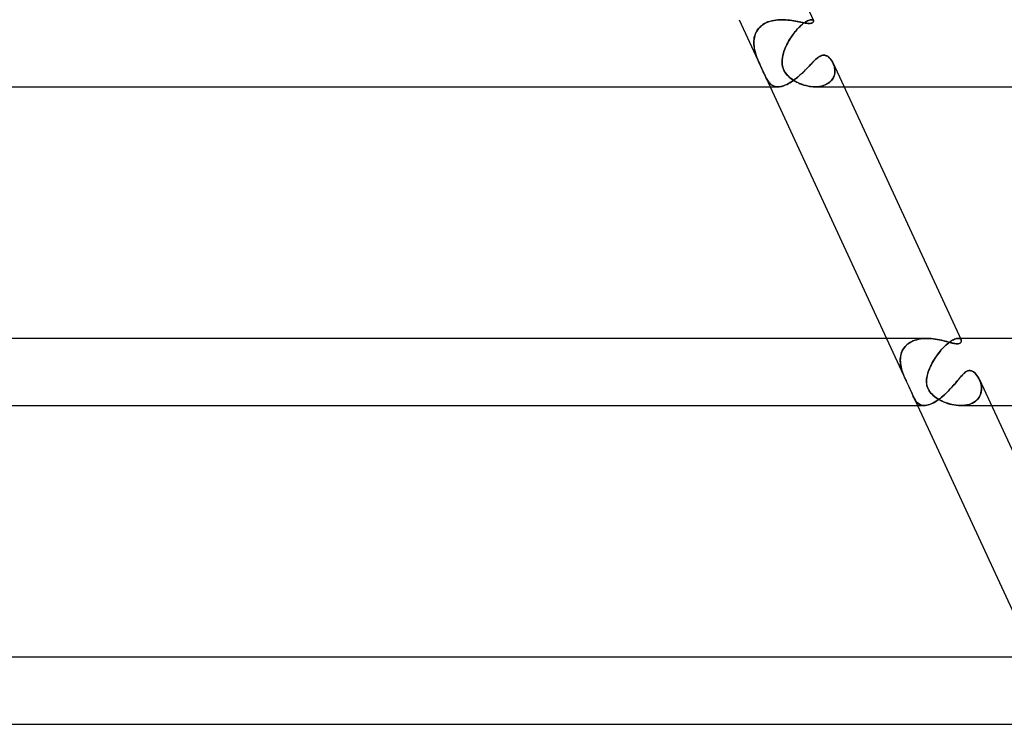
# Model space of a CAD drawing. Header units: millimetres. Extents: x -660 to 660, y -2 to 380.
# Tile 95 of 103: x 431 to 490, y 0 to 42. Entities that reach past the tile are written whole.
import ezdxf

# ---------------------------------------------------------------- set-up
doc = ezdxf.new("R2010")
doc.units = ezdxf.units.MM
doc.layers.add('HIDDEN', color=7, linetype='Continuous')
doc.layers.add('THICK', color=7, linetype='Continuous')

msp = doc.modelspace()

# ---------------------------------------------------------------- linework, layer by layer
at = {"layer": 'HIDDEN'}
for p, q in [((474.294, 42), (476.145, 38)), ((475.716, 41.708), (475.627, 41.643)), ((475.661, 41.669), (475.748, 41.73)), ((475.81, 41.767), (475.716, 41.708)), ((475.748, 41.73), (475.841, 41.784)), ((475.911, 41.819), (475.81, 41.767)), ((475.841, 41.784), (475.94, 41.832)), ((476.017, 41.864), (475.911, 41.819)), ((475.94, 41.832), (476.043, 41.874)), ((476.127, 41.902), (476.017, 41.864)), ((476.043, 41.874), (476.15, 41.909)), ((476.241, 41.934), (476.127, 41.902)), ((476.15, 41.909), (476.26, 41.938)), ((476.357, 41.958), (476.241, 41.934)), ((476.26, 41.938), (476.373, 41.961)), ((476.475, 41.977), (476.357, 41.958)), ((476.373, 41.961), (476.487, 41.979)), ((476.595, 41.99), (476.475, 41.977)), ((476.487, 41.979), (476.603, 41.991)), ((476.716, 41.998), (476.595, 41.99)), ((476.603, 41.991), (476.72, 41.998)), ((476.837, 42), (476.716, 41.998)), ((476.72, 41.998), (476.837, 42)), ((476.962, 41.998), (476.837, 42)), ((477.086, 41.991), (476.962, 41.998)), ((477.208, 41.98), (477.086, 41.991)), ((477.328, 41.966), (477.208, 41.98)), ((477.445, 41.95), (477.328, 41.966)), ((477.558, 41.931), (477.445, 41.95)), ((477.668, 41.911), (477.558, 41.931)), ((477.775, 41.89), (477.668, 41.911)), ((477.877, 41.87), (477.775, 41.89)), ((477.975, 41.85), (477.877, 41.87)), ((478.046, 41.708), (477.972, 41.643)), ((478.068, 41.831), (477.975, 41.85)), ((478.001, 41.669), (478.071, 41.73)), ((478.118, 41.767), (478.046, 41.708)), ((478.157, 41.814), (478.068, 41.831)), ((478.071, 41.73), (478.14, 41.784)), ((478.187, 41.819), (478.118, 41.767)), ((478.14, 41.784), (478.206, 41.832)), ((478.243, 41.799), (478.157, 41.814)), ((478.254, 41.864), (478.187, 41.819)), ((478.206, 41.832), (478.269, 41.874)), ((478.323, 41.788), (478.243, 41.799)), ((478.317, 41.902), (478.254, 41.864)), ((478.269, 41.874), (478.329, 41.909)), ((478.376, 41.934), (478.317, 41.902)), ((478.397, 41.781), (478.323, 41.788)), ((478.329, 41.909), (478.386, 41.938)), ((478.432, 41.958), (478.376, 41.934)), ((478.386, 41.938), (478.439, 41.961)), ((478.464, 41.779), (478.397, 41.781)), ((478.483, 41.977), (478.432, 41.958)), ((478.439, 41.961), (478.488, 41.979)), ((478.53, 41.782), (478.464, 41.779)), ((478.529, 41.99), (478.483, 41.977)), ((478.488, 41.979), (478.532, 41.991)), ((478.572, 41.998), (478.529, 41.99)), ((478.585, 41.79), (478.53, 41.782)), ((478.532, 41.991), (478.573, 41.998)), ((478.609, 42), (478.572, 41.998)), ((478.573, 41.998), (478.609, 42)), ((478.63, 41.803), (478.585, 41.79)), ((478.609, 42), (478.639, 41.998)), ((478.639, 41.998), (478.609, 42)), ((478.667, 41.82), (478.63, 41.803)), ((478.639, 41.998), (478.664, 41.993)), ((478.665, 41.993), (478.639, 41.998)), ((478.664, 41.993), (478.686, 41.985)), ((478.687, 41.984), (478.665, 41.993)), ((478.694, 41.84), (478.667, 41.82)), ((478.686, 41.985), (478.703, 41.974)), ((478.704, 41.973), (478.687, 41.984)), ((478.714, 41.862), (478.694, 41.84)), ((478.703, 41.974), (478.717, 41.961)), ((478.718, 41.96), (478.704, 41.973)), ((478.727, 41.884), (478.714, 41.862)), ((478.717, 41.961), (478.727, 41.946)), ((478.727, 41.945), (478.718, 41.96)), ((478.727, 41.946), (478.733, 41.926)), ((478.733, 41.905), (478.727, 41.884)), ((478.733, 41.926), (478.733, 41.905)), ((475.22, 41.012), (475.249, 41.107)), ((475.26, 41.138), (475.227, 41.039)), ((475.249, 41.107), (475.285, 41.199)), ((475.3, 41.233), (475.26, 41.138)), ((475.285, 41.199), (475.328, 41.287)), ((475.349, 41.324), (475.3, 41.233)), ((475.328, 41.287), (475.38, 41.373)), ((475.406, 41.412), (475.349, 41.324)), ((475.38, 41.373), (475.439, 41.454)), ((475.472, 41.494), (475.406, 41.412)), ((475.439, 41.454), (475.506, 41.532)), ((475.546, 41.572), (475.472, 41.494)), ((475.506, 41.532), (475.58, 41.603)), ((475.627, 41.643), (475.546, 41.572)), ((475.58, 41.603), (475.661, 41.669)), ((477.433, 41.012), (477.5, 41.107)), ((477.523, 41.138), (477.452, 41.039)), ((477.5, 41.107), (477.569, 41.199)), ((477.595, 41.233), (477.523, 41.138)), ((477.569, 41.199), (477.639, 41.287)), ((477.67, 41.324), (477.595, 41.233)), ((477.639, 41.287), (477.711, 41.373)), ((477.745, 41.412), (477.67, 41.324)), ((477.711, 41.373), (477.783, 41.454)), ((477.82, 41.494), (477.745, 41.412)), ((477.783, 41.454), (477.857, 41.532)), ((477.896, 41.572), (477.82, 41.494)), ((477.857, 41.532), (477.929, 41.603)), ((477.972, 41.643), (477.896, 41.572)), ((477.929, 41.603), (478.001, 41.669)), ((475.176, 40.732), (475.174, 40.626)), ((475.174, 40.615), (475.176, 40.716)), ((475.174, 40.626), (475.177, 40.52)), ((475.178, 40.513), (475.174, 40.615)), ((475.186, 40.836), (475.176, 40.732)), ((475.176, 40.716), (475.184, 40.816)), ((475.177, 40.52), (475.187, 40.415)), ((475.188, 40.41), (475.178, 40.513)), ((475.184, 40.816), (475.198, 40.915)), ((475.203, 40.939), (475.186, 40.836)), ((475.198, 40.915), (475.22, 41.012)), ((475.227, 41.039), (475.203, 40.939)), ((477.091, 40.41), (477.139, 40.513)), ((477.143, 40.52), (477.093, 40.415)), ((477.139, 40.513), (477.192, 40.615)), ((477.198, 40.626), (477.143, 40.52)), ((477.192, 40.615), (477.248, 40.716)), ((477.257, 40.732), (477.198, 40.626)), ((477.248, 40.716), (477.307, 40.816)), ((477.319, 40.836), (477.257, 40.732)), ((477.307, 40.816), (477.369, 40.915)), ((477.384, 40.939), (477.319, 40.836)), ((477.369, 40.915), (477.433, 41.012)), ((477.452, 41.039), (477.384, 40.939)), ((475.187, 40.415), (475.202, 40.31)), ((475.203, 40.307), (475.188, 40.41)), ((475.202, 40.31), (475.222, 40.205)), ((475.222, 40.204), (475.203, 40.307)), ((475.222, 40.205), (475.246, 40.102)), ((475.246, 40.101), (475.222, 40.204)), ((475.246, 40.102), (475.274, 40)), ((475.274, 40), (475.246, 40.101)), ((475.319, 39.858), (475.274, 40)), ((475.274, 40), (475.315, 39.871)), ((476.9, 39.858), (476.936, 40)), ((476.936, 40), (476.903, 39.871)), ((476.968, 40.102), (476.936, 40)), ((476.936, 40), (476.968, 40.101)), ((477.005, 40.205), (476.968, 40.102)), ((476.968, 40.101), (477.004, 40.204)), ((477.004, 40.204), (477.045, 40.307)), ((477.047, 40.31), (477.005, 40.205)), ((477.045, 40.307), (477.091, 40.41)), ((477.093, 40.415), (477.047, 40.31)), ((475.315, 39.871), (475.36, 39.743)), ((475.369, 39.72), (475.319, 39.858)), ((475.36, 39.743), (475.41, 39.613)), ((475.422, 39.585), (475.369, 39.72)), ((475.41, 39.613), (475.465, 39.483)), ((475.476, 39.456), (475.422, 39.585)), ((475.465, 39.483), (475.521, 39.353)), ((475.53, 39.333), (475.476, 39.456)), ((475.521, 39.353), (475.579, 39.225)), ((476.862, 39.613), (476.857, 39.483)), ((476.857, 39.456), (476.86, 39.585)), ((476.857, 39.483), (476.864, 39.353)), ((476.866, 39.333), (476.857, 39.456)), ((476.86, 39.585), (476.874, 39.72)), ((476.878, 39.743), (476.862, 39.613)), ((476.864, 39.353), (476.885, 39.225)), ((476.874, 39.72), (476.9, 39.858)), ((476.903, 39.871), (476.878, 39.743)), ((478.554, 39.321), (478.621, 39.391)), ((478.621, 39.391), (478.686, 39.458)), ((478.686, 39.458), (478.749, 39.522)), ((478.749, 39.522), (478.81, 39.582)), ((478.81, 39.582), (478.869, 39.638)), ((478.869, 39.638), (478.927, 39.689)), ((478.927, 39.689), (478.986, 39.736)), ((478.986, 39.736), (479.044, 39.779)), ((479.044, 39.779), (479.102, 39.815)), ((479.102, 39.815), (479.161, 39.845)), ((479.161, 39.845), (479.221, 39.868)), ((479.221, 39.868), (479.28, 39.881)), ((479.28, 39.881), (479.34, 39.886)), ((479.34, 39.886), (479.417, 39.878)), ((479.417, 39.878), (479.492, 39.855)), ((479.492, 39.855), (479.564, 39.819)), ((479.564, 39.819), (479.632, 39.77)), ((479.632, 39.77), (479.695, 39.713)), ((479.695, 39.713), (479.755, 39.646)), ((479.755, 39.646), (479.81, 39.571)), ((479.81, 39.571), (479.86, 39.489)), ((479.86, 39.489), (479.904, 39.4)), ((479.931, 39.336), (479.901, 39.407)), ((479.904, 39.4), (479.939, 39.313)), ((479.956, 39.263), (479.931, 39.336)), ((475.583, 39.215), (475.53, 39.333)), ((475.579, 39.225), (475.636, 39.1)), ((475.635, 39.102), (475.583, 39.215)), ((475.685, 38.994), (475.635, 39.102)), ((475.636, 39.1), (475.692, 38.978)), ((475.733, 38.891), (475.685, 38.994)), ((475.692, 38.978), (475.747, 38.86)), ((475.78, 38.791), (475.733, 38.891)), ((475.747, 38.86), (475.798, 38.754)), ((475.825, 38.695), (475.78, 38.791)), ((475.798, 38.754), (475.842, 38.661)), ((476.887, 39.215), (476.866, 39.333)), ((476.885, 39.225), (476.921, 39.1)), ((476.92, 39.102), (476.887, 39.215)), ((476.965, 38.994), (476.92, 39.102)), ((476.921, 39.1), (476.973, 38.978)), ((477.022, 38.891), (476.965, 38.994)), ((476.973, 38.978), (477.041, 38.86)), ((477.09, 38.791), (477.022, 38.891)), ((477.041, 38.86), (477.119, 38.754)), ((477.169, 38.695), (477.09, 38.791)), ((477.119, 38.754), (477.201, 38.661)), ((477.941, 38.708), (478.024, 38.784)), ((478.024, 38.784), (478.105, 38.862)), ((478.105, 38.862), (478.185, 38.939)), ((478.185, 38.939), (478.263, 39.017)), ((478.263, 39.017), (478.339, 39.095)), ((478.339, 39.095), (478.413, 39.172)), ((478.413, 39.172), (478.485, 39.247)), ((478.485, 39.247), (478.554, 39.321)), ((479.939, 39.313), (479.968, 39.222)), ((479.976, 39.188), (479.956, 39.263)), ((479.968, 39.222), (479.988, 39.127)), ((479.991, 39.11), (479.976, 39.188)), ((479.977, 38.719), (479.993, 38.796)), ((479.998, 38.836), (479.982, 38.739)), ((479.988, 39.127), (480.001, 39.031)), ((480.001, 39.032), (479.991, 39.11)), ((479.993, 38.796), (480.002, 38.874)), ((480.004, 38.934), (479.998, 38.836)), ((480.004, 38.953), (480.001, 39.032)), ((480.001, 39.031), (480.004, 38.934)), ((480.002, 38.874), (480.004, 38.953)), ((475.87, 38.607), (475.825, 38.695)), ((475.842, 38.661), (475.882, 38.583)), ((475.913, 38.524), (475.87, 38.607)), ((475.882, 38.583), (475.917, 38.515)), ((475.955, 38.448), (475.913, 38.524)), ((475.917, 38.515), (475.954, 38.451)), ((475.954, 38.451), (475.991, 38.39)), ((475.998, 38.378), (475.955, 38.448)), ((475.991, 38.39), (476.029, 38.333)), ((476.043, 38.314), (475.998, 38.378)), ((476.029, 38.333), (476.069, 38.279)), ((476.09, 38.253), (476.043, 38.314)), ((476.069, 38.279), (476.112, 38.229)), ((476.141, 38.198), (476.09, 38.253)), ((476.112, 38.229), (476.156, 38.183)), ((476.195, 38.149), (476.141, 38.198)), ((476.156, 38.183), (476.203, 38.142)), ((477.155, 38.147), (477.241, 38.191)), ((477.256, 38.607), (477.169, 38.695)), ((477.201, 38.661), (477.282, 38.583)), ((477.241, 38.191), (477.329, 38.242)), ((477.351, 38.524), (477.256, 38.607)), ((477.282, 38.583), (477.362, 38.515)), ((477.329, 38.242), (477.417, 38.297)), ((477.451, 38.448), (477.351, 38.524)), ((477.362, 38.515), (477.446, 38.451)), ((477.417, 38.297), (477.507, 38.358)), ((477.446, 38.451), (477.536, 38.39)), ((477.555, 38.378), (477.451, 38.448)), ((477.507, 38.358), (477.595, 38.422)), ((477.536, 38.39), (477.63, 38.333)), ((477.664, 38.314), (477.555, 38.378)), ((477.595, 38.422), (477.683, 38.489)), ((477.63, 38.333), (477.729, 38.279)), ((477.779, 38.253), (477.664, 38.314)), ((477.683, 38.489), (477.77, 38.56)), ((477.729, 38.279), (477.831, 38.229)), ((477.77, 38.56), (477.856, 38.633)), ((477.9, 38.198), (477.779, 38.253)), ((477.831, 38.229), (477.937, 38.183)), ((477.856, 38.633), (477.941, 38.708)), ((478.025, 38.149), (477.9, 38.198)), ((477.937, 38.183), (478.045, 38.142)), ((479.553, 38.173), (479.449, 38.12)), ((479.51, 38.149), (479.59, 38.195)), ((479.648, 38.235), (479.553, 38.173)), ((479.59, 38.195), (479.663, 38.246)), ((479.732, 38.304), (479.648, 38.235)), ((479.663, 38.246), (479.73, 38.303)), ((479.73, 38.303), (479.79, 38.364)), ((479.805, 38.381), (479.732, 38.304)), ((479.79, 38.364), (479.842, 38.429)), ((479.867, 38.465), (479.805, 38.381)), ((479.842, 38.429), (479.887, 38.497)), ((479.916, 38.553), (479.867, 38.465)), ((479.887, 38.497), (479.924, 38.569)), ((479.955, 38.645), (479.916, 38.553)), ((479.924, 38.569), (479.954, 38.643)), ((479.954, 38.643), (479.977, 38.719)), ((479.982, 38.739), (479.955, 38.645)), ((476.253, 38.106), (476.195, 38.149)), ((476.203, 38.142), (476.253, 38.106)), ((476.315, 38.069), (476.253, 38.106)), ((476.253, 38.106), (476.305, 38.074)), ((476.305, 38.074), (476.36, 38.048)), ((476.382, 38.04), (476.315, 38.069)), ((476.36, 38.048), (476.419, 38.028)), ((476.454, 38.018), (476.382, 38.04)), ((476.419, 38.028), (476.48, 38.013)), ((476.53, 38.005), (476.454, 38.018)), ((476.48, 38.013), (476.545, 38.003)), ((476.612, 38), (476.53, 38.005)), ((476.545, 38.003), (476.613, 38)), ((476.613, 38), (476.681, 38.003)), ((476.681, 38.003), (476.753, 38.011)), ((476.753, 38.011), (476.828, 38.026)), ((476.828, 38.026), (476.906, 38.047)), ((476.906, 38.047), (476.987, 38.074)), ((476.987, 38.074), (477.07, 38.108)), ((477.07, 38.108), (477.155, 38.147)), ((478.154, 38.106), (478.025, 38.149)), ((478.045, 38.142), (478.155, 38.106)), ((478.286, 38.069), (478.154, 38.106)), ((478.155, 38.106), (478.266, 38.074)), ((478.266, 38.074), (478.378, 38.048)), ((478.421, 38.04), (478.286, 38.069)), ((478.378, 38.048), (478.49, 38.028)), ((478.556, 38.018), (478.421, 38.04)), ((478.49, 38.028), (478.603, 38.013)), ((478.691, 38.005), (478.556, 38.018)), ((478.603, 38.013), (478.715, 38.003)), ((478.824, 38), (478.691, 38.005)), ((478.715, 38.003), (478.826, 38)), ((478.958, 38.004), (478.824, 38)), ((478.826, 38), (478.932, 38.003)), ((478.829, 38), (480.552, 38)), ((478.932, 38.003), (479.037, 38.012)), ((479.09, 38.018), (478.958, 38.004)), ((479.037, 38.012), (479.139, 38.027)), ((479.215, 38.042), (479.09, 38.018)), ((479.139, 38.027), (479.238, 38.048)), ((479.335, 38.076), (479.215, 38.042)), ((479.238, 38.048), (479.334, 38.076)), ((479.334, 38.076), (479.425, 38.11)), ((479.449, 38.12), (479.335, 38.076)), ((479.425, 38.11), (479.51, 38.149)), ((483.084, 23), (484.217, 20.551)), ((484.768, 22.89), (484.882, 22.925)), ((484.888, 22.927), (484.776, 22.893)), ((484.882, 22.925), (484.999, 22.953)), ((485.003, 22.954), (484.888, 22.927)), ((484.999, 22.953), (485.119, 22.974)), ((485.122, 22.975), (485.003, 22.954)), ((485.119, 22.974), (485.241, 22.989)), ((485.243, 22.989), (485.122, 22.975)), ((485.241, 22.989), (485.364, 22.997)), ((485.365, 22.997), (485.243, 22.989)), ((485.364, 22.997), (485.488, 23)), ((485.487, 23), (485.365, 22.997)), ((485.616, 22.997), (485.487, 23)), ((485.744, 22.989), (485.616, 22.997)), ((485.872, 22.976), (485.744, 22.989)), ((485.999, 22.959), (485.872, 22.976)), ((486.123, 22.938), (485.999, 22.959)), ((486.244, 22.915), (486.123, 22.938)), ((486.36, 22.89), (486.244, 22.915)), ((487.013, 22.89), (487.081, 22.925)), ((487.084, 22.927), (487.018, 22.893)), ((487.081, 22.925), (487.144, 22.953)), ((487.147, 22.954), (487.084, 22.927)), ((487.144, 22.953), (487.204, 22.974)), ((487.205, 22.975), (487.147, 22.954)), ((487.204, 22.974), (487.259, 22.989)), ((487.259, 22.989), (487.205, 22.975)), ((487.259, 22.989), (487.309, 22.997)), ((487.309, 22.997), (487.259, 22.989)), ((487.309, 22.997), (487.354, 23)), ((487.354, 23), (487.309, 22.997)), ((487.354, 23), (487.4, 22.997)), ((487.398, 22.997), (487.354, 23)), ((487.491, 23), (487.354, 23)), ((487.436, 22.988), (487.398, 22.997)), ((487.4, 22.997), (487.439, 22.987)), ((487.469, 22.974), (487.436, 22.988)), ((487.439, 22.987), (487.472, 22.973)), ((487.496, 22.956), (487.469, 22.974)), ((487.472, 22.973), (487.499, 22.953)), ((487.518, 22.934), (487.496, 22.956)), ((487.499, 22.953), (487.52, 22.931)), ((487.533, 22.909), (487.518, 22.934)), ((487.52, 22.931), (487.535, 22.905)), ((487.535, 22.905), (487.543, 22.88)), ((484.027, 22.266), (484.077, 22.358)), ((484.093, 22.384), (484.042, 22.296)), ((484.077, 22.358), (484.135, 22.446)), ((484.152, 22.468), (484.093, 22.384)), ((484.135, 22.446), (484.203, 22.529)), ((484.219, 22.547), (484.152, 22.468)), ((484.203, 22.529), (484.279, 22.606)), ((484.295, 22.62), (484.219, 22.547)), ((484.279, 22.606), (484.363, 22.677)), ((484.378, 22.688), (484.295, 22.62)), ((484.363, 22.677), (484.455, 22.741)), ((484.468, 22.749), (484.378, 22.688)), ((484.455, 22.741), (484.553, 22.798)), ((484.565, 22.804), (484.468, 22.749)), ((484.553, 22.798), (484.658, 22.848)), ((484.668, 22.852), (484.565, 22.804)), ((484.658, 22.848), (484.768, 22.89)), ((484.776, 22.893), (484.668, 22.852)), ((486.305, 22.266), (486.385, 22.358)), ((486.408, 22.384), (486.331, 22.296)), ((486.473, 22.863), (486.36, 22.89)), ((486.385, 22.358), (486.467, 22.446)), ((486.487, 22.468), (486.408, 22.384)), ((486.467, 22.446), (486.549, 22.529)), ((486.58, 22.836), (486.473, 22.863)), ((486.567, 22.547), (486.487, 22.468)), ((486.549, 22.529), (486.63, 22.606)), ((486.646, 22.62), (486.567, 22.547)), ((486.683, 22.809), (486.58, 22.836)), ((486.63, 22.606), (486.711, 22.677)), ((486.724, 22.688), (486.646, 22.62)), ((486.783, 22.782), (486.683, 22.809)), ((486.711, 22.677), (486.79, 22.741)), ((486.801, 22.749), (486.724, 22.688)), ((486.88, 22.756), (486.783, 22.782)), ((486.79, 22.741), (486.868, 22.798)), ((486.876, 22.804), (486.801, 22.749)), ((486.868, 22.798), (486.942, 22.848)), ((486.949, 22.852), (486.876, 22.804)), ((486.975, 22.732), (486.88, 22.756)), ((486.942, 22.848), (487.013, 22.89)), ((487.018, 22.893), (486.949, 22.852)), ((487.065, 22.711), (486.975, 22.732)), ((487.15, 22.694), (487.065, 22.711)), ((487.228, 22.684), (487.15, 22.694)), ((487.299, 22.68), (487.228, 22.684)), ((487.358, 22.683), (487.299, 22.68)), ((487.407, 22.693), (487.358, 22.683)), ((487.448, 22.708), (487.407, 22.693)), ((487.481, 22.727), (487.448, 22.708)), ((487.506, 22.75), (487.481, 22.727)), ((487.525, 22.774), (487.506, 22.75)), ((487.537, 22.8), (487.525, 22.774)), ((487.544, 22.826), (487.537, 22.8)), ((487.543, 22.88), (487.546, 22.853)), ((487.546, 22.853), (487.544, 22.826)), ((483.91, 21.813), (483.906, 21.712)), ((483.907, 21.758), (483.915, 21.864)), ((483.907, 21.651), (483.907, 21.758)), ((483.921, 21.914), (483.91, 21.813)), ((483.915, 21.864), (483.93, 21.968)), ((483.94, 22.013), (483.921, 21.914)), ((483.93, 21.968), (483.954, 22.071)), ((483.966, 22.11), (483.94, 22.013)), ((483.954, 22.071), (483.986, 22.17)), ((484, 22.204), (483.966, 22.11)), ((483.986, 22.17), (484.027, 22.266)), ((484.042, 22.296), (484, 22.204)), ((485.873, 21.651), (485.937, 21.758)), ((485.972, 21.813), (485.909, 21.712)), ((485.937, 21.758), (486.005, 21.864)), ((486.039, 21.914), (485.972, 21.813)), ((486.005, 21.864), (486.077, 21.968)), ((486.108, 22.013), (486.039, 21.914)), ((486.077, 21.968), (486.151, 22.071)), ((486.18, 22.11), (486.108, 22.013)), ((486.151, 22.071), (486.227, 22.17)), ((486.255, 22.204), (486.18, 22.11)), ((486.227, 22.17), (486.305, 22.266)), ((486.331, 22.296), (486.255, 22.204)), ((483.906, 21.712), (483.908, 21.609)), ((483.913, 21.543), (483.907, 21.651)), ((483.908, 21.609), (483.917, 21.506)), ((483.926, 21.434), (483.913, 21.543)), ((483.917, 21.506), (483.931, 21.402)), ((483.945, 21.324), (483.926, 21.434)), ((483.931, 21.402), (483.95, 21.3)), ((483.97, 21.215), (483.945, 21.324)), ((483.95, 21.3), (483.974, 21.198)), ((484, 21.106), (483.97, 21.215)), ((483.974, 21.198), (484.002, 21.098)), ((485.646, 21.198), (485.606, 21.098)), ((485.609, 21.106), (485.653, 21.215)), ((485.69, 21.3), (485.646, 21.198)), ((485.653, 21.215), (485.701, 21.324)), ((485.739, 21.402), (485.69, 21.3)), ((485.701, 21.324), (485.754, 21.434)), ((485.792, 21.506), (485.739, 21.402)), ((485.754, 21.434), (485.812, 21.543)), ((485.849, 21.609), (485.792, 21.506)), ((485.812, 21.543), (485.873, 21.651)), ((485.909, 21.712), (485.849, 21.609)), ((484.034, 21), (484, 21.106)), ((484.002, 21.098), (484.034, 21)), ((484.061, 20.923), (484.034, 21)), ((484.034, 21), (484.061, 20.922)), ((484.09, 20.847), (484.061, 20.923)), ((484.061, 20.922), (484.09, 20.846)), ((484.12, 20.772), (484.09, 20.847)), ((484.09, 20.846), (484.12, 20.771)), ((484.151, 20.699), (484.12, 20.772)), ((484.12, 20.771), (484.151, 20.698)), ((484.182, 20.627), (484.151, 20.699)), ((484.151, 20.698), (484.182, 20.626)), ((484.214, 20.556), (484.182, 20.627)), ((484.182, 20.626), (484.215, 20.555)), ((484.252, 20.475), (484.214, 20.556)), ((484.215, 20.555), (484.246, 20.489)), ((485.468, 20.509), (485.475, 20.587)), ((485.474, 20.578), (485.468, 20.516)), ((485.481, 20.635), (485.474, 20.578)), ((485.475, 20.587), (485.486, 20.667)), ((485.49, 20.693), (485.481, 20.635)), ((485.486, 20.667), (485.501, 20.747)), ((485.502, 20.753), (485.49, 20.693)), ((485.501, 20.747), (485.52, 20.83)), ((485.516, 20.813), (485.502, 20.753)), ((485.532, 20.875), (485.516, 20.813)), ((485.52, 20.83), (485.544, 20.914)), ((485.55, 20.937), (485.532, 20.875)), ((485.544, 20.914), (485.571, 21)), ((485.571, 21), (485.55, 20.937)), ((485.571, 21), (485.609, 21.106)), ((485.606, 21.098), (485.571, 21)), ((487.355, 20.533), (487.426, 20.616)), ((487.426, 20.616), (487.494, 20.696)), ((487.494, 20.696), (487.56, 20.77)), ((487.56, 20.77), (487.623, 20.839)), ((487.623, 20.839), (487.685, 20.901)), ((487.685, 20.901), (487.746, 20.955)), ((487.746, 20.955), (487.806, 21)), ((487.806, 21), (487.843, 21.024)), ((487.843, 21.024), (487.881, 21.045)), ((487.881, 21.045), (487.919, 21.061)), ((487.919, 21.061), (487.959, 21.073)), ((487.959, 21.073), (487.998, 21.081)), ((487.998, 21.081), (488.038, 21.083)), ((488.038, 21.083), (488.062, 21.082)), ((488.062, 21.082), (488.087, 21.08)), ((488.087, 21.08), (488.111, 21.075)), ((488.111, 21.075), (488.135, 21.069)), ((488.135, 21.069), (488.158, 21.061)), ((488.158, 21.061), (488.182, 21.052)), ((488.182, 21.052), (488.205, 21.041)), ((488.205, 21.041), (488.228, 21.028)), ((488.228, 21.028), (488.251, 21.015)), ((488.251, 21.015), (488.273, 21)), ((488.273, 21), (488.347, 20.941)), ((488.347, 20.941), (488.415, 20.872)), ((488.415, 20.872), (488.478, 20.796)), ((488.478, 20.796), (488.536, 20.712)), ((488.536, 20.712), (488.59, 20.62)), ((488.59, 20.62), (488.638, 20.521)), ((484.246, 20.489), (484.281, 20.416)), ((484.292, 20.393), (484.252, 20.475)), ((484.281, 20.416), (484.319, 20.338)), ((484.332, 20.31), (484.292, 20.393)), ((484.319, 20.338), (484.358, 20.256)), ((484.372, 20.228), (484.332, 20.31)), ((484.358, 20.256), (484.399, 20.17)), ((484.411, 20.146), (484.372, 20.228)), ((484.399, 20.17), (484.44, 20.085)), ((484.449, 20.066), (484.411, 20.146)), ((484.44, 20.085), (484.479, 20.002)), ((484.485, 19.988), (484.449, 20.066)), ((484.479, 20.002), (484.515, 19.922)), ((484.52, 19.911), (484.485, 19.988)), ((485.468, 20.516), (485.466, 20.447)), ((485.466, 20.429), (485.468, 20.509)), ((485.466, 20.447), (485.467, 20.374)), ((485.469, 20.349), (485.466, 20.429)), ((485.467, 20.374), (485.474, 20.295)), ((485.478, 20.269), (485.469, 20.349)), ((485.474, 20.295), (485.488, 20.214)), ((485.493, 20.189), (485.478, 20.269)), ((485.488, 20.214), (485.509, 20.13)), ((485.516, 20.11), (485.493, 20.189)), ((485.509, 20.13), (485.538, 20.048)), ((485.545, 20.033), (485.516, 20.11)), ((485.538, 20.048), (485.575, 19.969)), ((485.581, 19.958), (485.545, 20.033)), ((485.575, 19.969), (485.619, 19.892)), ((486.796, 19.897), (486.884, 19.989)), ((486.884, 19.989), (486.968, 20.082)), ((486.968, 20.082), (487.051, 20.174)), ((487.051, 20.174), (487.13, 20.266)), ((487.13, 20.266), (487.208, 20.357)), ((487.208, 20.357), (487.283, 20.446)), ((487.283, 20.446), (487.355, 20.533)), ((488.638, 20.521), (488.674, 20.427)), ((488.677, 20.421), (488.642, 20.511)), ((488.674, 20.427), (488.705, 20.329)), ((488.705, 20.328), (488.677, 20.421)), ((488.705, 20.329), (488.728, 20.229)), ((488.727, 20.234), (488.705, 20.328)), ((488.741, 20.138), (488.727, 20.234)), ((488.728, 20.229), (488.743, 20.127)), ((488.748, 20.043), (488.741, 20.138)), ((488.743, 20.127), (488.748, 20.024)), ((488.748, 20.024), (488.745, 19.922)), ((488.746, 19.947), (488.748, 20.043)), ((484.515, 19.922), (484.55, 19.844)), ((484.554, 19.836), (484.52, 19.911)), ((484.55, 19.844), (484.584, 19.768)), ((484.586, 19.762), (484.554, 19.836)), ((484.584, 19.768), (484.616, 19.693)), ((484.618, 19.689), (484.586, 19.762)), ((484.616, 19.693), (484.648, 19.62)), ((484.649, 19.618), (484.618, 19.689)), ((484.648, 19.62), (484.681, 19.547)), ((484.681, 19.548), (484.649, 19.618)), ((484.716, 19.474), (484.681, 19.548)), ((484.681, 19.548), (484.934, 19)), ((484.681, 19.547), (484.717, 19.472)), ((484.753, 19.404), (484.716, 19.474)), ((484.717, 19.472), (484.755, 19.399)), ((484.792, 19.336), (484.753, 19.404)), ((484.755, 19.399), (484.795, 19.331)), ((485.624, 19.884), (485.581, 19.958)), ((485.619, 19.892), (485.671, 19.816)), ((485.675, 19.811), (485.624, 19.884)), ((485.671, 19.816), (485.73, 19.743)), ((485.733, 19.74), (485.675, 19.811)), ((485.73, 19.743), (485.798, 19.67)), ((485.799, 19.67), (485.733, 19.74)), ((485.798, 19.67), (485.874, 19.599)), ((485.872, 19.601), (485.799, 19.67)), ((485.954, 19.533), (485.872, 19.601)), ((485.874, 19.599), (485.959, 19.529)), ((486.044, 19.466), (485.954, 19.533)), ((485.959, 19.529), (486.051, 19.461)), ((486.141, 19.402), (486.044, 19.466)), ((486.051, 19.461), (486.151, 19.396)), ((486.129, 19.314), (486.228, 19.386)), ((486.245, 19.341), (486.141, 19.402)), ((486.151, 19.396), (486.256, 19.335)), ((486.228, 19.386), (486.327, 19.462)), ((486.327, 19.462), (486.424, 19.543)), ((486.424, 19.543), (486.52, 19.628)), ((486.52, 19.628), (486.614, 19.716)), ((486.614, 19.716), (486.707, 19.806)), ((486.707, 19.806), (486.796, 19.897)), ((488.473, 19.336), (488.542, 19.411)), ((488.569, 19.446), (488.501, 19.364)), ((488.542, 19.411), (488.601, 19.492)), ((488.626, 19.534), (488.569, 19.446)), ((488.601, 19.492), (488.65, 19.577)), ((488.672, 19.626), (488.626, 19.534)), ((488.65, 19.577), (488.688, 19.666)), ((488.707, 19.722), (488.672, 19.626)), ((488.688, 19.666), (488.717, 19.758)), ((488.731, 19.821), (488.707, 19.722)), ((488.717, 19.758), (488.736, 19.852)), ((488.745, 19.922), (488.731, 19.821)), ((488.736, 19.852), (488.746, 19.947)), ((484.834, 19.273), (484.792, 19.336)), ((484.795, 19.331), (484.838, 19.268)), ((484.879, 19.215), (484.834, 19.273)), ((484.838, 19.268), (484.884, 19.209)), ((484.928, 19.162), (484.879, 19.215)), ((484.884, 19.209), (484.934, 19.156)), ((484.982, 19.115), (484.928, 19.162)), ((484.934, 19.156), (484.988, 19.111)), ((485.041, 19.076), (484.982, 19.115)), ((484.988, 19.111), (485.047, 19.072)), ((485.105, 19.044), (485.041, 19.076)), ((485.047, 19.072), (485.11, 19.042)), ((485.175, 19.02), (485.105, 19.044)), ((485.11, 19.042), (485.178, 19.019)), ((485.249, 19.005), (485.175, 19.02)), ((485.178, 19.019), (485.251, 19.005)), ((485.329, 19), (485.249, 19.005)), ((485.251, 19.005), (485.329, 19)), ((485.329, 19), (485.405, 19.003)), ((485.405, 19.003), (485.484, 19.014)), ((485.484, 19.014), (485.567, 19.033)), ((485.567, 19.033), (485.654, 19.061)), ((485.654, 19.061), (485.745, 19.096)), ((485.745, 19.096), (485.838, 19.14)), ((485.838, 19.14), (485.933, 19.191)), ((485.933, 19.191), (486.03, 19.249)), ((486.03, 19.249), (486.129, 19.314)), ((486.354, 19.283), (486.245, 19.341)), ((486.256, 19.335), (486.368, 19.277)), ((486.469, 19.229), (486.354, 19.283)), ((486.368, 19.277), (486.484, 19.223)), ((486.588, 19.18), (486.469, 19.229)), ((486.484, 19.223), (486.605, 19.173)), ((486.712, 19.135), (486.588, 19.18)), ((486.605, 19.173), (486.73, 19.13)), ((486.84, 19.096), (486.712, 19.135)), ((486.73, 19.13), (486.856, 19.092)), ((486.97, 19.063), (486.84, 19.096)), ((486.856, 19.092), (486.983, 19.06)), ((487.101, 19.036), (486.97, 19.063)), ((486.983, 19.06), (487.112, 19.034)), ((487.233, 19.017), (487.101, 19.036)), ((487.112, 19.034), (487.24, 19.016)), ((487.364, 19.005), (487.233, 19.017)), ((487.24, 19.016), (487.368, 19.004)), ((487.495, 19), (487.364, 19.005)), ((487.368, 19.004), (487.495, 19)), ((487.628, 19.004), (487.495, 19)), ((487.495, 19), (487.624, 19.004)), ((487.504, 19), (489.342, 19)), ((487.624, 19.004), (487.75, 19.015)), ((487.759, 19.017), (487.628, 19.004)), ((487.75, 19.015), (487.872, 19.036)), ((487.885, 19.039), (487.759, 19.017)), ((487.872, 19.036), (487.99, 19.065)), ((488.007, 19.07), (487.885, 19.039)), ((487.99, 19.065), (488.103, 19.103)), ((488.123, 19.111), (488.007, 19.07)), ((488.103, 19.103), (488.208, 19.15)), ((488.231, 19.162), (488.123, 19.111)), ((488.208, 19.15), (488.305, 19.204)), ((488.331, 19.221), (488.231, 19.162)), ((488.305, 19.204), (488.393, 19.266)), ((488.421, 19.288), (488.331, 19.221)), ((488.393, 19.266), (488.473, 19.336)), ((488.501, 19.364), (488.421, 19.288))]:
    msp.add_line(p, q, dxfattribs=at)
at = {"layer": 'THICK'}
for p, q in [((471.167, 58.288), (478.727, 41.945)), ((476.837, 42), (476.959, 41.998)), ((476.959, 41.998), (477.081, 41.991)), ((477.081, 41.991), (477.201, 41.981)), ((477.201, 41.981), (477.32, 41.967)), ((477.32, 41.967), (477.435, 41.951)), ((477.435, 41.951), (477.547, 41.933)), ((477.547, 41.933), (477.656, 41.914)), ((477.656, 41.914), (477.76, 41.893)), ((477.76, 41.893), (477.861, 41.873)), ((477.861, 41.873), (477.96, 41.853)), ((477.96, 41.853), (478.056, 41.833)), ((478.056, 41.833), (478.149, 41.816)), ((478.149, 41.816), (478.236, 41.8)), ((478.236, 41.8), (478.319, 41.789)), ((478.319, 41.789), (478.395, 41.781)), ((478.395, 41.781), (478.464, 41.779)), ((478.464, 41.779), (478.528, 41.781)), ((478.528, 41.781), (478.582, 41.79)), ((478.582, 41.79), (478.627, 41.802)), ((478.627, 41.802), (478.664, 41.819)), ((478.664, 41.819), (478.691, 41.838)), ((478.691, 41.838), (478.712, 41.858)), ((478.712, 41.858), (478.725, 41.88)), ((478.725, 41.88), (478.732, 41.903)), ((478.733, 41.924), (478.727, 41.945)), ((478.732, 41.903), (478.733, 41.924)), ((478.636, 39.406), (478.557, 39.323)), ((478.713, 39.486), (478.636, 39.406)), ((478.787, 39.56), (478.713, 39.486)), ((478.859, 39.628), (478.787, 39.56)), ((478.928, 39.69), (478.859, 39.628)), ((478.996, 39.745), (478.928, 39.69)), ((479.064, 39.792), (478.996, 39.745)), ((479.133, 39.832), (479.064, 39.792)), ((479.202, 39.861), (479.133, 39.832)), ((479.271, 39.88), (479.202, 39.861)), ((479.34, 39.886), (479.271, 39.88)), ((479.403, 39.881), (479.34, 39.886)), ((479.465, 39.865), (479.403, 39.881)), ((479.526, 39.84), (479.465, 39.865)), ((479.584, 39.806), (479.526, 39.84)), ((479.639, 39.765), (479.584, 39.806)), ((479.691, 39.717), (479.639, 39.765)), ((479.74, 39.664), (479.691, 39.717)), ((479.785, 39.607), (479.74, 39.664)), ((479.827, 39.545), (479.785, 39.607)), ((479.866, 39.478), (479.827, 39.545)), ((479.901, 39.407), (479.866, 39.478)), ((479.898, 39.414), (487.534, 22.908)), ((478.016, 38.776), (477.915, 38.685)), ((478.114, 38.869), (478.016, 38.776)), ((478.208, 38.963), (478.114, 38.869)), ((478.3, 39.055), (478.208, 38.963)), ((478.389, 39.147), (478.3, 39.055)), ((478.474, 39.236), (478.389, 39.147)), ((478.557, 39.323), (478.474, 39.236)), ((477.282, 38.215), (477.177, 38.158)), ((477.388, 38.279), (477.282, 38.215)), ((477.495, 38.35), (477.388, 38.279)), ((477.603, 38.427), (477.495, 38.35)), ((477.709, 38.51), (477.603, 38.427)), ((477.813, 38.596), (477.709, 38.51)), ((477.915, 38.685), (477.813, 38.596)), ((184.744, 38), (476.615, 38)), ((476.145, 38), (483.084, 23)), ((476.696, 38.004), (476.612, 38)), ((476.784, 38.017), (476.696, 38.004)), ((476.877, 38.039), (476.784, 38.017)), ((476.974, 38.069), (476.877, 38.039)), ((477.074, 38.109), (476.974, 38.069)), ((477.177, 38.158), (477.074, 38.109)), ((480.552, 38), (590.497, 38)), ((485.486, 23), (187.307, 23)), ((485.488, 23), (485.614, 22.997)), ((485.614, 22.997), (485.739, 22.989)), ((485.739, 22.989), (485.864, 22.977)), ((485.864, 22.977), (485.986, 22.961)), ((485.986, 22.961), (486.105, 22.942)), ((486.105, 22.942), (486.221, 22.92)), ((486.221, 22.92), (486.334, 22.896)), ((601.248, 23), (487.491, 23)), ((487.543, 22.882), (487.533, 22.909)), ((486.334, 22.896), (486.442, 22.87)), ((486.442, 22.87), (486.546, 22.845)), ((486.546, 22.845), (486.645, 22.819)), ((486.645, 22.819), (486.739, 22.794)), ((486.739, 22.794), (486.831, 22.769)), ((486.831, 22.769), (486.92, 22.746)), ((486.92, 22.746), (487.006, 22.724)), ((487.006, 22.724), (487.088, 22.706)), ((487.088, 22.706), (487.165, 22.692)), ((487.165, 22.692), (487.236, 22.683)), ((487.236, 22.683), (487.299, 22.68)), ((487.299, 22.68), (487.366, 22.684)), ((487.366, 22.684), (487.42, 22.697)), ((487.42, 22.697), (487.462, 22.715)), ((487.462, 22.715), (487.495, 22.739)), ((487.495, 22.739), (487.519, 22.766)), ((487.519, 22.766), (487.535, 22.794)), ((487.535, 22.794), (487.544, 22.823)), ((487.546, 22.853), (487.543, 22.882)), ((487.544, 22.823), (487.546, 22.853)), ((487.418, 20.607), (487.346, 20.522)), ((487.486, 20.687), (487.418, 20.607)), ((487.552, 20.761), (487.486, 20.687)), ((487.615, 20.83), (487.552, 20.761)), ((487.678, 20.893), (487.615, 20.83)), ((487.741, 20.951), (487.678, 20.893)), ((487.806, 21), (487.741, 20.951)), ((487.828, 21.015), (487.806, 21)), ((487.85, 21.028), (487.828, 21.015)), ((487.873, 21.041), (487.85, 21.028)), ((487.896, 21.052), (487.873, 21.041)), ((487.919, 21.061), (487.896, 21.052)), ((487.942, 21.069), (487.919, 21.061)), ((487.966, 21.075), (487.942, 21.069)), ((487.99, 21.08), (487.966, 21.075)), ((488.014, 21.082), (487.99, 21.08)), ((488.038, 21.083), (488.014, 21.082)), ((488.078, 21.081), (488.038, 21.083)), ((488.118, 21.073), (488.078, 21.081)), ((488.158, 21.061), (488.118, 21.073)), ((488.197, 21.045), (488.158, 21.061)), ((488.236, 21.024), (488.197, 21.045)), ((488.273, 21), (488.236, 21.024)), ((488.344, 20.944), (488.273, 21)), ((488.412, 20.876), (488.344, 20.944)), ((488.478, 20.797), (488.412, 20.876)), ((488.538, 20.709), (488.478, 20.797)), ((488.594, 20.613), (488.538, 20.709)), ((488.642, 20.511), (488.594, 20.613)), ((488.625, 20.55), (496.281, 4)), ((486.938, 20.048), (486.848, 19.951)), ((487.026, 20.146), (486.938, 20.048)), ((487.111, 20.243), (487.026, 20.146)), ((487.193, 20.339), (487.111, 20.243)), ((487.272, 20.433), (487.193, 20.339)), ((487.346, 20.522), (487.272, 20.433)), ((486.258, 19.408), (486.155, 19.333)), ((486.36, 19.49), (486.258, 19.408)), ((486.461, 19.575), (486.36, 19.49)), ((486.561, 19.665), (486.461, 19.575)), ((486.659, 19.759), (486.561, 19.665)), ((486.755, 19.854), (486.659, 19.759)), ((486.848, 19.951), (486.755, 19.854)), ((188.101, 19), (485.335, 19)), ((484.934, 19), (491.873, 4)), ((485.406, 19.003), (485.329, 19)), ((485.487, 19.015), (485.406, 19.003)), ((485.573, 19.035), (485.487, 19.015)), ((485.662, 19.064), (485.573, 19.035)), ((485.756, 19.101), (485.662, 19.064)), ((485.853, 19.147), (485.756, 19.101)), ((485.952, 19.201), (485.853, 19.147)), ((486.052, 19.263), (485.952, 19.201)), ((486.155, 19.333), (486.052, 19.263)), ((489.342, 19), (601.247, 19)), ((495.787, 4), (189.655, 4)), ((203.773, 0), (492.039, 0))]:
    msp.add_line(p, q, dxfattribs=at)

doc.saveas('drawing.dxf')
